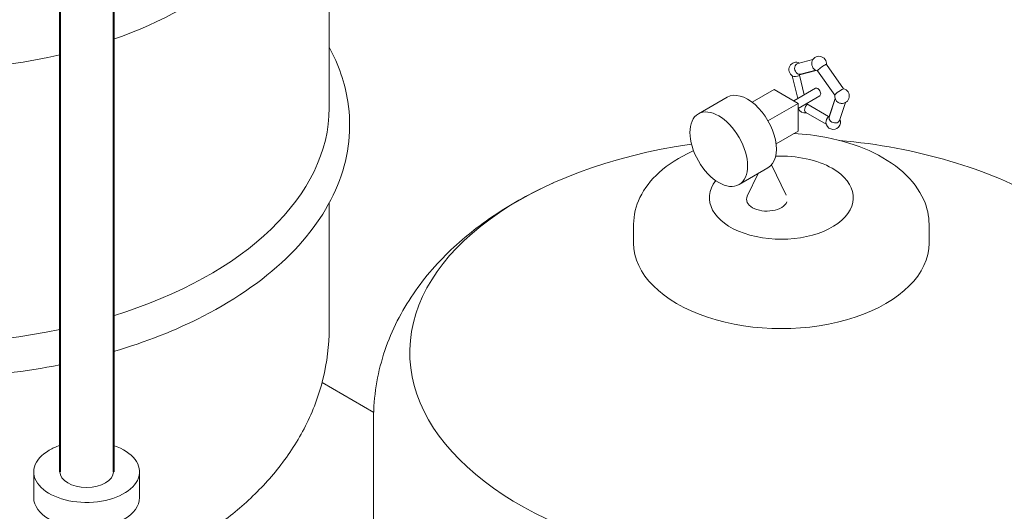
# Model space of a CAD drawing. Extents: x 4114239 to 5838486, y 780458 to 1383318.
# Tile 28 of 231: x 4335684 to 4339862, y 1012612 to 1014696. Entities that reach past the tile are written whole.
import ezdxf

# ---------------------------------------------------------------- set-up
doc = ezdxf.new("R2010")
doc.units = 0
doc.header["$MEASUREMENT"] = 0

msp = doc.modelspace()

# ---------------------------------------------------------------- linework, layer by layer
at = {"linetype": 'Continuous', "lineweight": 40, "extrusion": (5.55112e-17, 0.816497, 0.57735)}
for p, q in [((4335854.6265, 1016191.2593, 0), (4335854.6265, 1012779.2223, 0)), ((4336082.2732, 1016191.2593), (4336082.2732, 1012779.2223, 0))]:
    msp.add_line(p, q, dxfattribs=at)
at = {"color": 0, "linetype": 'Continuous', "lineweight": 0, "extrusion": (5.55112e-17, 0.816497, 0.57735)}
for p, q in [((4336997.4806, 1014322.0164), (4336997.4806, 1015111.5, 0)), ((4338985.5663, 1014509.8065, 0), (4339050.2882, 1014526.737)), ((4339107.2068, 1014506.0592), (4339180.1089, 1014402.8087, 0)), ((4339063.8068, 1014481.216), (4338993.8051, 1014462.9044)), ((4338997.2422, 1014465.172), (4339061.964, 1014482.1025, 0)), ((4339069.5182, 1014479.4484, 0), (4339142.4203, 1014376.1979, 0)), ((4338985.3811, 1014361.7024, 0), (4338961.9313, 1014458.5769, 0)), ((4338992.9888, 1014460.4745), (4339013.0333, 1014377.6674, 0)), ((4338791.7286, 1014346.396), (4338884.9533, 1014400.2193, 0)), ((4338986.9013, 1014341.3596), (4338884.9533, 1014400.2193, 0)), ((4338968.5239, 1014351.9699), (4339061.0783, 1014405.4062)), ((4338686.3048, 1014367.5866, 0), (4338563.9673, 1014296.955)), ((4338986.9013, 1014341.3596), (4338859.3163, 1014267.6984, 0)), ((4338986.9013, 1014320.1392), (4339079.4557, 1014373.5755, 0)), ((4338986.9013, 1014223.6402), (4338986.9013, 1014341.3596)), ((4339023.8273, 1014338.8781), (4339116.7067, 1014285.2542, 0)), ((4339118.8439, 1014285.8132, 0), (4339144.2175, 1014361.3365)), ((4339144.8064, 1014359.8956, 0), (4339119.0158, 1014283.131, 0)), ((4339188.5405, 1014345.2022, 0), (4339162.7499, 1014268.4376)), ((4339106.6392, 1014252.6578), (4339019.7327, 1014302.8333, 0)), ((4338893.6766, 1014169.8169, 0), (4338986.9013, 1014223.6402)), ((4338859.3163, 1014067.922, 0), (4338736.9787, 1013997.2903, 0)), ((4338874.8523, 1014080.9177), (4338935.999, 1013952.5475, 0)), ((4338817.0598, 1014043.5252, 0), (4338771.4526, 1013947.7782, 0)), ((4336997.4806, 1013387.5057), (4336997.4806, 1013919.1772, 0)), ((4338289.3644, 1013748.1435), (4338289.3644, 1013828.6971, 0)), ((4339542.6966, 1013748.1435, 0), (4339542.6966, 1013828.6971)), ((4337186.2964, 1013030.8817), (4336967.1863, 1013157.385, 0)), ((4337185.9159, 1012215.459, 0), (4337185.9159, 1013004.9426, 0)), ((4335743.8385, 1012779.2223, 0), (4335743.8385, 1012670.177)), ((4336193.0612, 1012779.2223, 0), (4336193.0612, 1012670.177, 0))]:
    msp.add_line(p, q, dxfattribs=at)
at = {"color": 0, "linetype": 'Continuous', "lineweight": 0}
for centre, start, end in [((4338979.4256, 1014484.3558, 0), 62.4288614, 239.9657958), ((4339076.3839, 1014509.719, 0), 352.9941963, 257.4553725), ((4339173.3422, 1014372.398, 0), 263.0184523, 77.886356), ((4339173.3422, 1014372.398, 0), 172.5632129, 239.839897), ((4339016.4604, 1014331.3595, 0), 200.6482122, 282.2305882), ((4339136.3074, 1014262.1657, 0), 184.5965457, 23.6597629)]:
    msp.add_arc(centre, 31.1545, start, end, dxfattribs=at)
at = {"color": 0, "linetype": 'Continuous', "lineweight": 0, "extrusion": (4.28451e-17, 2.22045e-16, -1)}
for centre, start_param, end_param in [((4335267.366, 1015392.1337, 0), 1.189090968, 4.468015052), ((4335267.366, 1015392.1337, 0), 5.497787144, 7.310754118), ((4338916.0305, 1013285.5763, 0), 4.868965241, 5.497787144), ((4338916.0305, 1013285.5763, 0), 5.497787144, 10.751200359)]:
    msp.add_ellipse(centre, major_axis=(1576.5228, 0), ratio=0.577350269, start_param=start_param, end_param=end_param, dxfattribs=at)
at = {"color": 0, "linetype": 'Continuous', "lineweight": 0, "extrusion": (-1.59155e-17, 2.25353e-16, -1)}
msp.add_ellipse((4338991.4042, 1014487.4892), major_axis=(5.8379, -22.3173), ratio=0.806444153, start_param=0, end_param=3.141592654, dxfattribs=at)
at = {"color": 0, "linetype": 'Continuous', "lineweight": 0, "extrusion": (-1.28072e-16, 1.81387e-16, -1)}
msp.add_ellipse((4339088.3625, 1014492.7538, 0), major_axis=(-18.8443, -13.3054), ratio=0.127728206, start_param=0, end_param=3.141592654, dxfattribs=at)
at = {"color": 0, "linetype": 'Continuous', "lineweight": 0, "extrusion": (1.65999e-17, 1.37781e-16, -1)}
for centre, start_param, end_param in [((4338973.3087, 1014480.8242), 2.60789968, 2.732807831), ((4339010.3435, 1014327.8279, 0), 1.400832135, 1.47617077), ((4339130.1905, 1014258.6342, 0), 0.094625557, 0.219533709)]:
    msp.add_ellipse(centre, major_axis=(-14.9647, 25.9196), ratio=0.577350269, start_param=start_param, end_param=end_param, dxfattribs=at)
at = {"color": 0, "linetype": 'Continuous', "lineweight": 0, "extrusion": (1.04681e-16, 1.70591e-16, -1)}
msp.add_ellipse((4338989.0134, 1014463.5824, 0), major_axis=(19.0121, 8.7749), ratio=0.127728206, start_param=1.070163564, end_param=1.37534665, dxfattribs=at)
at = {"color": 0, "linetype": 'Continuous', "lineweight": 0, "extrusion": (-1.06193e-16, 2.02752e-16, -1)}
msp.add_ellipse((4338984.001, 1014465.454, 0), major_axis=(22.4207, 5.4272), ratio=0.370681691, start_param=1.236721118, end_param=2.770876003, dxfattribs=at)
at = {"color": 0, "linetype": 'Continuous', "lineweight": 0, "extrusion": (-1.11556e-17, 1.85856e-16, -1)}
msp.add_ellipse((4338772.8106, 1014217.7543), major_axis=(-86.5057, 149.8323), ratio=0.577350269, start_param=0, end_param=3.141592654, dxfattribs=at)
at = {"color": 0, "linetype": 'Continuous', "lineweight": 0, "extrusion": (4.43555e-17, 8.97074e-17, -1)}
msp.add_ellipse((4339070.267, 1014389.4908), major_axis=(-9.1887, 15.9153), ratio=0.577350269, start_param=0, end_param=3.141592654, dxfattribs=at)
at = {"color": 0, "linetype": 'Continuous', "lineweight": 0, "extrusion": (-1.09383e-16, 5.86756e-17, -1)}
msp.add_ellipse((4339161.3635, 1014389.3632, 0), major_axis=(18.8443, 13.3054), ratio=0.127728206, start_param=3.258759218, end_param=6.166018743, dxfattribs=at)
at = {"color": 0, "linetype": 'Continuous', "lineweight": 0, "extrusion": (-9.61481e-17, 5.55112e-17, -1)}
for centre, major_axis, start_param, end_param in [((4339031.2668, 1014322.811, 0), (11.5341, 19.9776), 3.141592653, 5.1701511), ((4339121.501, 1014270.7142), (-11.5341, -19.9776), 0.696912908, 2.028558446)]:
    msp.add_ellipse(centre, major_axis=major_axis, ratio=0.577350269, start_param=start_param, end_param=end_param, dxfattribs=at)
at = {"color": 0, "linetype": 'Continuous', "lineweight": 0, "extrusion": (5.3037e-17, 1.57862e-16, -1)}
msp.add_ellipse((4339168.7667, 1014358.7794), major_axis=(-21.867, 7.3467), ratio=0.727503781, start_param=4.43762923, end_param=4.98714873, dxfattribs=at)
at = {"color": 0, "linetype": 'Continuous', "lineweight": 0, "extrusion": (1.10897e-16, 2.22045e-16, -1)}
for start_param, end_param in [(0, 1.080357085), (1.224480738, 2.32529878)]:
    msp.add_ellipse((4335267.366, 1014322.0164), major_axis=(1730.1145, 0), ratio=0.577350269, start_param=start_param, end_param=end_param, dxfattribs=at)
at = {"color": 0, "linetype": 'Continuous', "lineweight": 0, "extrusion": (-1.11556e-17, 1.85856e-16, -1)}
msp.add_ellipse((4338650.473, 1014147.1226, 0), major_axis=(-86.5057, 149.8323), ratio=0.577350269, dxfattribs=at)
at = {"color": 0, "linetype": 'Continuous', "lineweight": 0, "extrusion": (7.93474e-17, 1.49023e-16, -1)}
msp.add_ellipse((4339140.8828, 1014275.7843, 0), major_axis=(-21.867, 7.3467), ratio=0.727503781, start_param=3.141592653, end_param=6.283185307, dxfattribs=at)
at = {"color": 0, "linetype": 'Continuous', "lineweight": 0, "extrusion": (7.46658e-17, 1.58871e-16, -1)}
msp.add_ellipse((4339120.7941, 1014276.9427, 0), major_axis=(14.4422, 15.1619), ratio=0.370681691, start_param=4.957336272, end_param=5.054093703, dxfattribs=at)
at = {"color": 0, "linetype": 'Continuous', "lineweight": 0, "extrusion": (1.27765e-16, 1.66533e-16, -1)}
for start_param, end_param in [(4.633522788, 5.497787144), (5.497787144, 9.848984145)]:
    msp.add_ellipse((4338916.0305, 1013941.3598), major_axis=(305.2177, 0), ratio=0.577350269, start_param=start_param, end_param=end_param, dxfattribs=at)
at = {"color": 0, "linetype": 'Continuous', "lineweight": 0, "extrusion": (-2.4532e-17, 1.66533e-16, -1)}
msp.add_ellipse((4338854.8617, 1013934.5347), major_axis=(-86.5057, 0), ratio=0.577350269, start_param=3.364710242, end_param=6.551560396, dxfattribs=at)
at = {"color": 0, "linetype": 'Continuous', "lineweight": 0, "extrusion": (1.09158e-16, 1.66533e-16, -1)}
msp.add_ellipse((4338916.0305, 1013748.1435, 0), major_axis=(626.6661, 0), ratio=0.577350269, start_param=0, end_param=3.141592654, dxfattribs=at)
at = {"color": 0, "linetype": 'Continuous', "lineweight": 0, "extrusion": (-5.55855e-17, 2.22045e-16, -1)}
for centre, start_param, end_param in [((4335968.4498, 1012779.2223, 0), 2.102214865, 7.068583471), ((4335968.4498, 1012779.2223, 0), 0.785398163, 1.039377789), ((4335968.4498, 1012670.177), 3.141592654, 6.283185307)]:
    msp.add_ellipse(centre, major_axis=(-224.6114, 0), ratio=0.577350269, start_param=start_param, end_param=end_param, dxfattribs=at)
at = {"color": 0, "linetype": 'Continuous', "lineweight": 0, "extrusion": (2.73488e-17, 1.66533e-16, -1)}
msp.add_ellipse((4335968.4498, 1012779.2223, 0), major_axis=(-113.8233, 0), ratio=0.577350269, start_param=3.141592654, end_param=6.283185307, dxfattribs=at)
at = {"color": 0, "linetype": 'Continuous', "lineweight": 0}
for points, knots in [([(4336997.4806, 1014579.8285), (4337037.6931, 1014505.5064, 0), (4337064.5448, 1014427.7996), (4337094.114, 1014237.0145), (4337081.7155, 1014122.9459), (4336999.3093, 1013903.3488, 0), (4336928.6391, 1013798.0668, 0), (4336734.5022, 1013603.0048), (4336608.717, 1013514.0012), (4336347.2837, 1013379.7658), (4336219.0705, 1013329.2849), (4336082.2732, 1013289.0507)], [2.053419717, 2.053419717, 2.053419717, 2.053419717, 2.266950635, 2.266950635, 2.569553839, 2.569553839, 2.87773726, 2.87773726, 3.200097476, 3.200097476, 3.455832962, 3.455832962, 3.455832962, 3.455832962]), ([(4338969.3582, 1014213.5117), (4339016.911, 1014211.0717), (4339064.0125, 1014205.3565, 0), (4339173.271, 1014184.0079), (4339233.8364, 1014165.3094, 0), (4339343.1407, 1014116.3688), (4339391.825, 1014086.0691), (4339470.7788, 1014015.8026), (4339501.5011, 1013975.8815, 0), (4339535.0135, 1013899.0848, 0), (4339542.6966, 1013863.941), (4339542.6966, 1013828.6971)], [7.157228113, 7.157228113, 7.157228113, 7.157228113, 7.394917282, 7.394917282, 7.728217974, 7.728217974, 8.063897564, 8.063897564, 8.392572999, 8.392572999, 8.639379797, 8.639379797, 8.639379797, 8.639379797]), ([(4338289.3644, 1013828.6971, 0), (4338289.3644, 1013867.6152), (4338298.7604, 1013906.3762, 0), (4338334.9377, 1013981.1083, 0), (4338362.867, 1014016.6598, 0), (4338436.1884, 1014083.0377, 0), (4338483.2525, 1014113.02, 0), (4338538.6529, 1014138.6169, 0), (4338540.9964, 1014139.6837, 0), (4338543.3513, 1014140.74)], [5.4977871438, 5.4977871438, 5.4977871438, 5.4977871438, 5.7703240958, 5.7703240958, 6.0654983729, 6.0654983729, 6.3936802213, 6.3936802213, 6.4081012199, 6.4081012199, 6.4081012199, 6.4081012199]), ([(4337185.9159, 1013004.9426, 0), (4337185.9159, 1013097.8871), (4337200.9222, 1013190.6417), (4337256.4509, 1013364.7932, 0), (4337296.682, 1013446.137, 0), (4337394.1365, 1013593.7786, 0), (4337451.28, 1013660.2482, 0), (4337576.9357, 1013779.6035), (4337645.4975, 1013832.5743), (4337791.1485, 1013926.88), (4337868.2793, 1013968.2258), (4337948.767, 1014004.3312, 0)], [5.4977871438, 5.4977871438, 5.4977871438, 5.4977871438, 5.679838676, 5.679838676, 5.8618902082, 5.8618902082, 6.0439417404, 6.0439417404, 6.2259932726, 6.2259932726, 6.4080448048, 6.4080448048, 6.4080448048, 6.4080448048]), ([(4335854.6265, 1013233.1168, 0), (4335709.4138, 1013204.0718), (4335557.979, 1013185.8876), (4335211.9937, 1013170.499), (4335016.6118, 1013180.115, 0), (4334640.5605, 1013234.8914), (4334459.9664, 1013280.0571, 0), (4334187.381, 1013381.236, 0), (4334086.0972, 1013428.3336), (4333994.1916, 1013481.415, 0)], [3.593491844, 3.593491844, 3.593491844, 3.593491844, 3.850104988, 3.850104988, 4.174127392, 4.174127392, 4.498363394, 4.498363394, 4.712574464, 4.712574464, 4.712574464, 4.712574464]), ([(4336997.4806, 1013387.5057), (4336997.4806, 1013314.9633, 0), (4336988.4139, 1013242.4785, 0), (4336953.8911, 1013103.1479, 0), (4336928.5214, 1013036.3469, 0), (4336865.2965, 1012911.3731, 0), (4336827.4976, 1012853.1594), (4336742.9308, 1012745.6428), (4336696.1648, 1012696.2941), (4336595.923, 1012605.6747, 0), (4336542.4313, 1012564.3834), (4336486.2592, 1012526.6865)], [2.3561944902, 2.3561944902, 2.3561944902, 2.3561944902, 2.4982842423, 2.4982842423, 2.6403739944, 2.6403739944, 2.7824637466, 2.7824637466, 2.9245534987, 2.9245534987, 3.0666432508, 3.0666432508, 3.0666432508, 3.0666432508])]:
    msp.add_open_spline(points, degree=3, knots=knots, dxfattribs=at)

doc.saveas('drawing.dxf')
